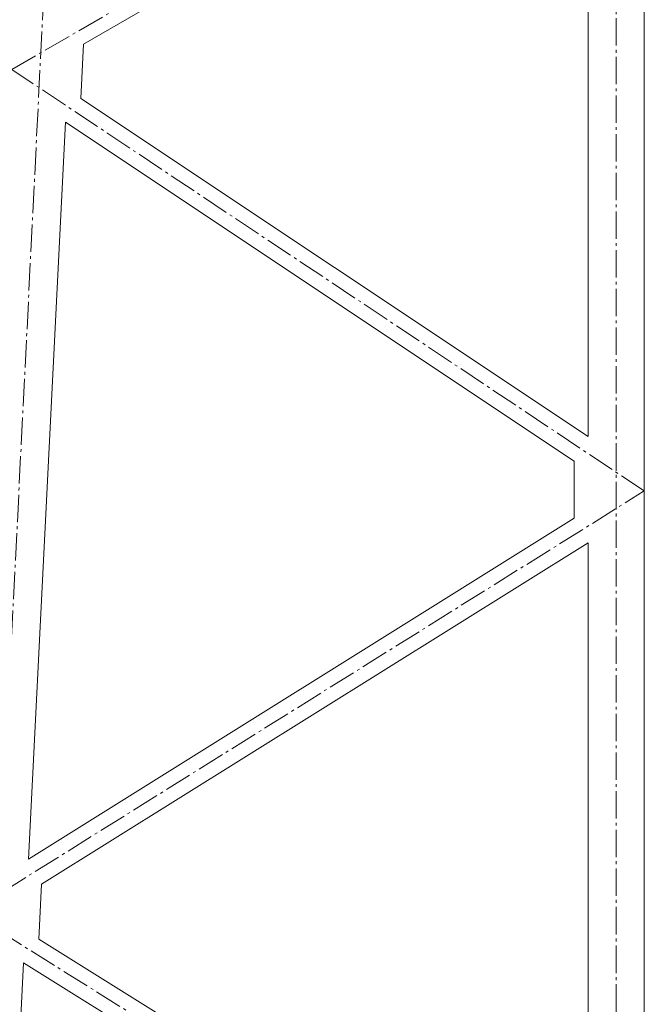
# Model space of a CAD drawing. Header units: millimetres. Extents: x -385852 to 693036, y -525006 to 444206.
# Tile 78 of 156: x 205723 to 207945, y 38973 to 42477. Entities that reach past the tile are written whole.
import ezdxf

# ---------------------------------------------------------------- set-up
doc = ezdxf.new("R2010")
doc.units = ezdxf.units.MM
doc.linetypes.add('AM_DIN_G_W050', pattern=[13.75, 9.75, -1.5, 1, -1.5])
doc.layers.add('A99_S_kce-pohl', color=61, linetype='Continuous', lineweight=5)

msp = doc.modelspace()

# ---------------------------------------------------------------- linework, layer by layer
at = {"layer": 'A99_S_kce-pohl', "color": 253, "linetype": 'AM_DIN_G_W050', "lineweight": 0, "ltscale": 10}
for points in [[(205494.8752, 36295.0062), (205944.8752, 45295.0062)], [(207845, 43994.6542), (207845, 43994.6542), (207845, 36300)], [(205545, 39300), (207945, 40800), (205695, 42300), (207945, 43600)], [(207945, 37800), (205545, 39300)]]:
    msp.add_lwpolyline(points, dxfattribs=at)
at = {"layer": 'A99_S_kce-pohl', "lineweight": 5}
for points in [[(207945, 36300), (207945, 43994.6542)], [(205949.7855, 42389.4637), (207745, 43426.6987)], [(207745, 40993.4259), (207745, 43426.6987)], [(205940.1454, 42196.6622), (205949.7855, 42389.4637)], [(207745, 40993.4259), (205940.1454, 42196.6622)], [(205754.7527, 39490.0578), (205885.8825, 42112.6525)], [(207695, 40906.5741), (205885.8825, 42112.6525)], [(207695, 40702.7124), (207695, 40906.5741)], [(205754.7527, 39490.0578), (207695, 40702.7124)], [(205800.3437, 39400.6274), (207745, 40616.0376)], [(207745, 37983.9624), (207745, 40616.0376)], [(205790.5859, 39205.4712), (205800.3437, 39400.6274)], [(207745, 37983.9624), (205790.5859, 39205.4712)], [(205605.5065, 36505.1328), (205736.3229, 39121.4608)], [(207695, 37897.2876), (205736.3229, 39121.4608)]]:
    msp.add_lwpolyline(points, dxfattribs=at)

doc.saveas('drawing.dxf')
